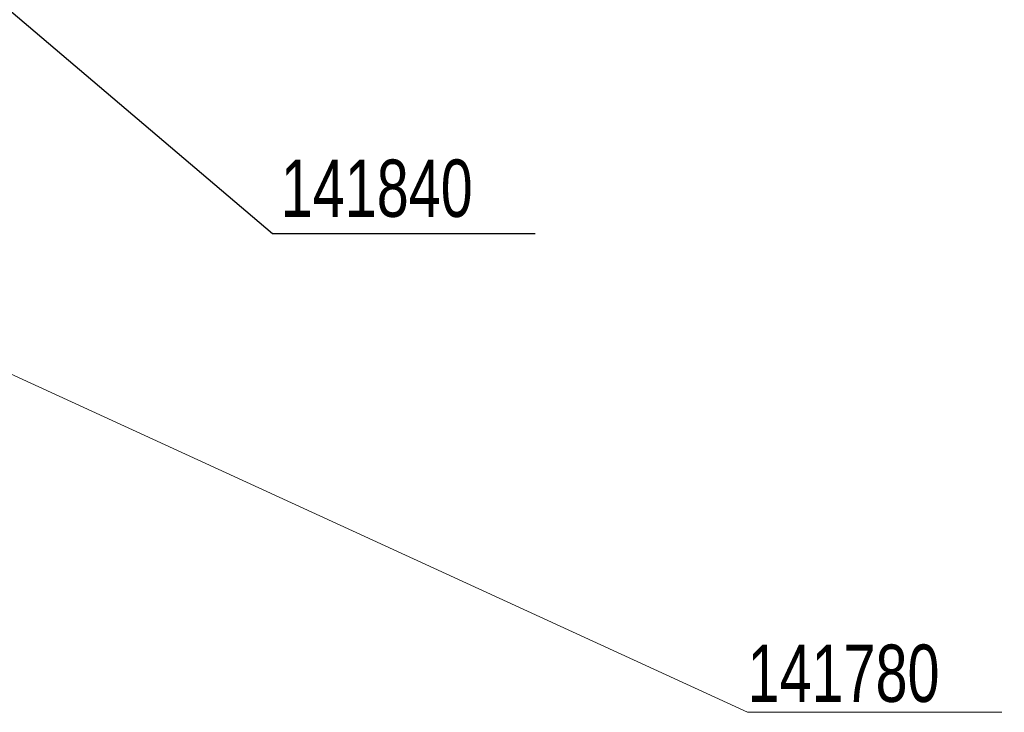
# Model space of a CAD drawing. Header units: millimetres. Extents: x 22 to 588, y 6 to 414.
# Tile 29 of 51: x 486 to 546, y 96 to 139. Entities that reach past the tile are written whole.
import ezdxf

# ---------------------------------------------------------------- set-up
doc = ezdxf.new("R2010")
doc.units = ezdxf.units.MM
doc.styles.add('SLDTEXTSTYLE1', font='TXT', dxfattribs={"width": 0.75})
doc.dimstyles.new('SLDDIMSTYLE1', dxfattribs={"dimtxt": 1.3, "dimasz": 1.3, "dimexe": 0, "dimexo": 0.0625, "dimgap": 0.325, "dimtad": 0, "dimtih": 1, "dimtoh": 1, "dimdec": 0, "dimrnd": 1e-09, "dimzin": 0, "dimdsep": 46, "dimtxsty": 'Standard', "dimblk1": 'DOT', "dimblk2": 'DOT', "dimsah": 1, "dimcen": 0.09, "dimadec": 0, "dimazin": 0, "dimtfac": 1, "dimtdec": 0, "dimtofl": 0, "dimtmove": 0, "dimatfit": 3, "dimldrblk": 'DOT', "dimfxl": 1, "dimtolj": 1, "dimtzin": 0, "dimarcsym": 0})

# ---------------------------------------------------------------- blocks, each defined once
blk = doc.blocks.new('_DOT')
at = {"color": 0, "linetype": 'ByBlock', "lineweight": -2}
blk.add_line((-0.5, 0), (-1, 0), dxfattribs=at)
at = {"color": 0, "linetype": 'ByBlock', "const_width": 0.5}
blk.add_lwpolyline([(-0.25, 0, 1), (0.25, 0, 1)], format="xyb", close=True, dxfattribs=at)
blk = doc.blocks.new('SW_NOTE_0')
at = {"color": 0, "linetype": 'Continuous', "lineweight": 0}
for p, q in [((-0.001, 0.377), (15.515, 0.377)), ((15.515, 0.377), (-0.001, 0.377)), ((-0.001, 0.377), (15.515, 0.377)), ((15.515, 0.377), (-0.001, 0.377)), ((-0.001, 0.377), (15.515, 0.377)), ((15.515, 0.377), (-0.001, 0.377))]:
    blk.add_line(p, q, dxfattribs=at)
at = {"color": 0, "linetype": 'Continuous', "lineweight": 0, "insert": (0, 4.512), "char_height": 3.5, "attachment_point": 1, "style": 'SLDTEXTSTYLE1'}
blk.add_mtext('141780', dxfattribs=at)

msp = doc.modelspace()

# ---------------------------------------------------------------- linework, layer by layer
at = {"color": 7, "linetype": 'Continuous', "lineweight": 0}
msp.add_line((473.2298189, 122.5495174), (530.2900165, 96.3313683), dxfattribs=at)

# ---------------------------------------------------------------- block references
msp.add_blockref('SW_NOTE_0', (530.2911559, 95.9548041), dxfattribs=at)

# ---------------------------------------------------------------- texts
at = {"color": 7, "linetype": 'Continuous', "lineweight": 0, "insert": (501.806852, 130.0794494), "char_height": 3.5, "attachment_point": 1, "style": 'SLDTEXTSTYLE1'}
msp.add_mtext('141840', dxfattribs=at)

# ---------------------------------------------------------------- leaders
at = {"color": 7, "linetype": 'Continuous', "lineweight": 0}
msp.add_leader([(469.1913147, 152.8722043), (501.3067612, 125.5657313), (517.3228994, 125.5657313)], dimstyle='SLDDIMSTYLE1', dxfattribs=at)

doc.saveas('drawing.dxf')
